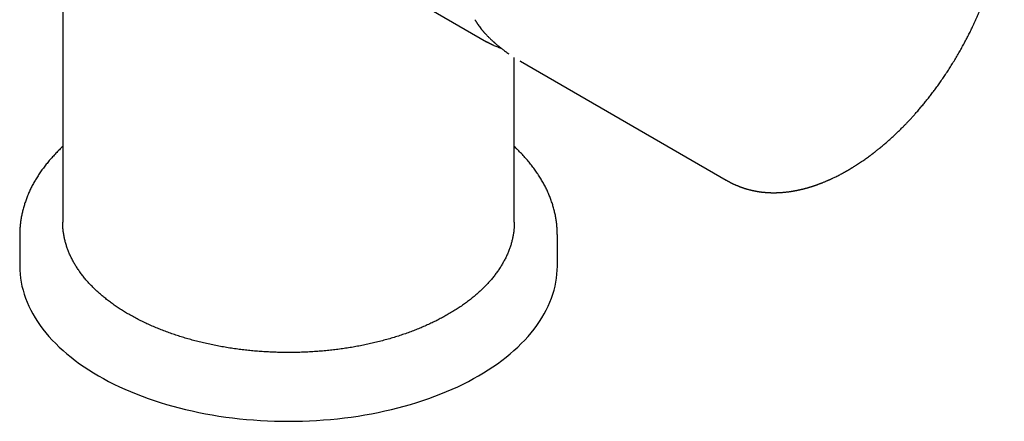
# Model space of a CAD drawing. Header units: millimetres. Extents: x 8 to 668, y 12 to 644.
# Tile 11 of 17: x 571 to 662, y 119 to 157. Entities that reach past the tile are written whole.
import ezdxf

# ---------------------------------------------------------------- set-up
doc = ezdxf.new("R2010")
doc.units = ezdxf.units.MM

msp = doc.modelspace()

# ---------------------------------------------------------------- linework, layer by layer
at = {"color": 7, "linetype": 'Continuous', "lineweight": 30}
for p, q in [((574.502, 221.848), (574.502, 137.811)), ((599.444, 162.934), (613.924, 154.575)), ((614.081, 154.487), (613.924, 154.575)), ((616.502, 137.811), (616.502, 153.105)), ((617.018, 152.789), (617.073, 152.757)), ((617.073, 152.757), (636.202, 141.714)), ((570.502, 136.586), (570.502, 133.728)), ((620.502, 133.728), (620.502, 136.586))]:
    msp.add_line(p, q, dxfattribs=at)
at = {"color": 7, "linetype": 'Continuous', "lineweight": 30, "flags": 128}
msp.add_lwpolyline([(570.502, 133.728), (570.511, 133.35), (570.536, 132.973), (570.579, 132.596), (570.639, 132.22), (570.716, 131.844), (570.81, 131.471), (570.921, 131.098), (571.048, 130.728), (571.193, 130.359), (571.354, 129.993), (571.532, 129.629), (571.726, 129.268), (571.936, 128.911), (572.163, 128.556), (572.405, 128.205), (572.663, 127.858), (572.937, 127.515), (573.227, 127.176), (573.532, 126.842), (573.851, 126.512), (574.186, 126.187), (574.535, 125.868), (574.899, 125.554), (575.277, 125.245), (575.668, 124.943), (576.073, 124.646), (576.492, 124.355), (576.923, 124.071), (577.368, 123.794), (577.824, 123.523), (578.293, 123.26), (578.774, 123.003), (579.266, 122.754), (579.769, 122.512), (580.283, 122.278), (580.807, 122.052), (581.342, 121.834), (581.886, 121.624), (582.44, 121.423), (583.002, 121.23), (583.573, 121.045), (584.152, 120.869), (584.739, 120.702), (585.334, 120.544), (585.935, 120.395), (586.543, 120.255), (587.157, 120.124), (587.777, 120.002), (588.402, 119.89), (589.032, 119.788), (589.666, 119.695), (590.304, 119.611), (590.946, 119.538), (591.591, 119.474), (592.239, 119.42), (592.889, 119.375), (593.541, 119.341), (594.194, 119.316), (594.848, 119.301), (595.502, 119.296), (596.156, 119.301), (596.81, 119.316), (597.464, 119.341), (598.115, 119.375), (598.765, 119.42), (599.413, 119.474), (600.058, 119.538), (600.7, 119.611), (601.338, 119.695), (601.973, 119.788), (602.602, 119.89), (603.228, 120.002), (603.847, 120.124), (604.461, 120.255), (605.069, 120.395), (605.67, 120.544), (606.265, 120.702), (606.852, 120.869), (607.431, 121.045), (608.002, 121.23), (608.565, 121.423), (609.118, 121.624), (609.662, 121.834), (610.197, 122.052), (610.721, 122.278), (611.235, 122.512), (611.738, 122.754), (612.23, 123.003), (612.711, 123.26), (613.18, 123.523), (613.636, 123.794), (614.081, 124.071), (614.512, 124.355), (614.931, 124.646), (615.336, 124.943), (615.728, 125.245), (616.105, 125.554), (616.469, 125.868), (616.818, 126.187), (617.153, 126.512), (617.473, 126.842), (617.777, 127.176), (618.067, 127.515), (618.341, 127.858), (618.599, 128.205), (618.842, 128.556), (619.068, 128.911), (619.278, 129.268), (619.473, 129.629), (619.65, 129.993), (619.811, 130.359), (619.956, 130.728), (620.083, 131.098), (620.194, 131.471), (620.288, 131.844), (620.365, 132.22), (620.425, 132.596), (620.468, 132.973), (620.494, 133.35), (620.502, 133.728)], dxfattribs=at)
at = {"color": 7, "linetype": 'Continuous', "lineweight": 30}
for points, knots in [([(636.202, 141.714), (636.215, 141.706), (636.238, 141.693), (636.267, 141.676), (636.291, 141.663), (636.315, 141.65), (636.341, 141.635), (636.367, 141.62), (636.39, 141.608), (636.41, 141.597), (636.432, 141.585), (636.456, 141.572), (636.482, 141.558), (636.506, 141.545), (636.531, 141.532), (636.557, 141.518), (636.586, 141.503), (636.616, 141.487), (636.656, 141.467), (636.706, 141.441), (636.768, 141.41), (636.832, 141.379), (636.897, 141.348), (636.966, 141.316), (637.037, 141.284), (637.112, 141.251), (637.18, 141.222), (637.246, 141.194), (637.314, 141.166), (637.385, 141.137), (637.456, 141.109), (637.517, 141.086), (637.574, 141.065), (637.627, 141.046), (637.683, 141.026), (637.74, 141.006), (637.793, 140.988), (637.844, 140.971), (637.895, 140.954), (637.952, 140.936), (638.014, 140.917), (638.077, 140.898), (638.137, 140.881), (638.201, 140.863), (638.274, 140.842), (638.359, 140.82), (638.451, 140.797), (638.543, 140.774), (638.636, 140.753), (638.734, 140.732), (638.836, 140.711), (638.942, 140.69), (639.029, 140.675), (639.095, 140.663), (639.139, 140.656), (639.178, 140.65), (639.215, 140.644), (639.261, 140.637), (639.319, 140.629), (639.389, 140.619), (639.465, 140.61), (639.546, 140.6), (639.631, 140.591), (639.711, 140.583), (639.784, 140.576), (639.847, 140.571), (639.904, 140.566), (639.959, 140.562), (640.015, 140.559), (640.077, 140.555), (640.143, 140.551), (640.21, 140.548), (640.274, 140.546), (640.336, 140.544), (640.399, 140.542), (640.464, 140.541), (640.527, 140.54), (640.59, 140.54), (640.654, 140.54), (640.72, 140.54), (640.784, 140.541), (640.842, 140.542), (640.893, 140.544), (640.937, 140.545), (640.977, 140.546), (641.02, 140.548), (641.069, 140.55), (641.129, 140.553), (641.201, 140.557), (641.283, 140.562), (641.367, 140.568), (641.45, 140.574), (641.549, 140.582), (641.667, 140.593), (641.807, 140.609), (641.95, 140.626), (642.07, 140.642), (642.166, 140.656), (642.231, 140.665), (642.289, 140.674), (642.338, 140.682), (642.384, 140.69), (642.434, 140.698), (642.491, 140.708), (642.552, 140.719), (642.612, 140.73), (642.67, 140.741), (642.72, 140.75), (642.762, 140.759), (642.799, 140.766), (642.837, 140.774), (642.881, 140.783), (642.937, 140.795), (643.003, 140.809), (643.078, 140.826), (643.146, 140.841), (643.204, 140.855), (643.252, 140.866), (643.297, 140.877), (643.337, 140.887), (643.369, 140.895), (643.397, 140.902), (643.423, 140.908), (643.451, 140.916), (643.482, 140.923), (643.523, 140.934), (643.576, 140.948), (643.646, 140.967), (643.719, 140.987), (643.792, 141.008), (643.857, 141.027), (643.916, 141.044), (643.967, 141.059), (644.016, 141.074), (644.067, 141.089), (644.12, 141.106), (644.175, 141.123), (644.231, 141.141), (644.287, 141.159), (644.345, 141.178), (644.402, 141.197), (644.454, 141.215), (644.498, 141.23), (644.532, 141.241), (644.558, 141.251), (644.583, 141.259), (644.609, 141.268), (644.639, 141.279), (644.68, 141.294), (644.736, 141.314), (644.807, 141.34), (644.887, 141.369), (644.972, 141.401), (645.061, 141.435), (645.157, 141.473), (645.261, 141.514), (645.372, 141.56), (645.485, 141.607), (645.589, 141.652), (645.678, 141.69), (645.747, 141.721), (645.806, 141.747), (645.858, 141.77), (645.916, 141.796), (645.987, 141.829), (646.072, 141.868), (646.186, 141.922), (646.326, 141.989), (646.494, 142.072), (646.67, 142.161), (646.845, 142.252), (647.019, 142.346), (647.156, 142.421), (647.261, 142.479), (647.33, 142.518), (647.395, 142.555), (647.453, 142.588), (647.502, 142.616), (647.542, 142.639), (647.575, 142.658), (647.599, 142.672), (647.618, 142.683), (647.638, 142.695), (647.665, 142.711), (647.701, 142.732), (647.746, 142.759), (647.8, 142.792), (647.864, 142.83), (647.936, 142.874), (648.013, 142.921), (648.091, 142.97), (648.169, 143.018), (648.246, 143.068), (648.362, 143.142), (648.516, 143.242), (648.708, 143.369), (648.897, 143.497), (649.083, 143.626), (649.259, 143.751), (649.425, 143.871), (649.58, 143.985), (649.697, 144.073), (649.775, 144.132), (649.814, 144.161), (649.847, 144.186), (649.873, 144.207), (649.893, 144.222), (649.91, 144.234), (649.929, 144.249), (649.956, 144.27), (649.993, 144.299), (650.04, 144.335), (650.095, 144.378), (650.158, 144.428), (650.23, 144.485), (650.306, 144.546), (650.386, 144.61), (650.546, 144.74), (650.787, 144.939), (651.104, 145.211), (651.416, 145.487), (651.726, 145.769), (651.977, 146.004), (652.171, 146.19), (652.308, 146.323), (652.445, 146.458), (652.582, 146.594), (652.705, 146.719), (652.81, 146.826), (652.894, 146.912), (652.966, 146.986), (653.025, 147.048), (653.076, 147.102), (653.124, 147.152), (653.172, 147.203), (653.221, 147.255), (653.274, 147.312), (653.333, 147.376), (653.398, 147.446), (653.469, 147.523), (653.553, 147.615), (653.651, 147.723), (653.764, 147.85), (653.887, 147.988), (654.017, 148.137), (654.195, 148.342), (654.416, 148.604), (654.678, 148.921), (654.942, 149.249), (655.208, 149.588), (655.474, 149.937), (655.741, 150.297), (656.009, 150.668), (656.276, 151.049), (656.543, 151.441), (656.809, 151.841), (657.071, 152.25), (657.331, 152.666), (657.588, 153.092), (657.838, 153.518), (658.077, 153.94), (658.303, 154.353), (658.521, 154.762), (658.729, 155.166), (658.929, 155.566), (659.131, 155.983), (659.333, 156.418), (659.535, 156.868), (659.726, 157.31), (659.886, 157.695), (660.018, 158.023), (660.125, 158.296), (660.228, 158.565), (660.325, 158.827), (660.417, 159.08), (660.502, 159.321), (660.581, 159.549), (660.653, 159.764), (660.719, 159.965), (660.78, 160.154), (660.827, 160.302), (660.86, 160.41), (660.882, 160.479), (660.9, 160.54), (660.915, 160.587), (660.925, 160.62), (660.932, 160.643), (660.938, 160.665), (660.947, 160.696), (660.961, 160.741), (660.98, 160.805), (661.003, 160.883), (661.028, 160.971), (661.056, 161.067), (661.084, 161.169), (661.116, 161.282), (661.149, 161.402), (661.182, 161.525), (661.215, 161.648), (661.265, 161.843), (661.333, 162.11), (661.418, 162.469), (661.503, 162.848), (661.587, 163.247), (661.65, 163.577), (661.697, 163.834), (661.729, 164.014), (661.757, 164.182), (661.782, 164.337), (661.804, 164.479), (661.821, 164.596), (661.835, 164.69), (661.845, 164.763), (661.854, 164.83), (661.862, 164.885), (661.868, 164.929), (661.872, 164.962), (661.876, 164.994), (661.881, 165.031), (661.887, 165.079), (661.895, 165.139), (661.904, 165.21), (661.914, 165.293), (661.925, 165.387), (661.937, 165.498), (661.951, 165.624), (661.964, 165.759), (661.977, 165.892), (661.991, 166.055), (662.007, 166.245), (662.022, 166.459), (662.035, 166.663), (662.044, 166.831), (662.05, 166.966), (662.054, 167.069), (662.058, 167.168), (662.061, 167.264), (662.064, 167.357), (662.066, 167.446), (662.067, 167.516), (662.068, 167.566), (662.068, 167.597), (662.068, 167.623), (662.069, 167.644), (662.069, 167.667), (662.069, 167.696), (662.069, 167.735), (662.07, 167.786), (662.07, 167.846), (662.07, 167.918), (662.069, 168.001), (662.069, 168.091), (662.067, 168.184), (662.065, 168.274), (662.063, 168.362), (662.061, 168.462), (662.057, 168.572), (662.052, 168.692), (662.046, 168.815), (662.039, 168.941), (662.032, 169.068), (662.024, 169.186), (662.016, 169.284), (662.01, 169.366), (662.004, 169.432), (661.999, 169.495), (661.994, 169.554), (661.989, 169.607), (661.985, 169.65), (661.981, 169.687), (661.977, 169.723), (661.973, 169.766), (661.968, 169.815), (661.961, 169.872), (661.953, 169.942), (661.943, 170.026), (661.932, 170.122), (661.919, 170.221), (661.905, 170.319), (661.891, 170.418), (661.877, 170.514), (661.862, 170.608), (661.848, 170.7), (661.833, 170.788), (661.819, 170.869), (661.807, 170.936), (661.797, 170.99), (661.789, 171.035), (661.78, 171.08), (661.771, 171.128), (661.76, 171.182), (661.746, 171.254), (661.728, 171.342), (661.706, 171.446), (661.677, 171.573), (661.643, 171.723), (661.601, 171.894), (661.567, 172.025), (661.542, 172.117), (661.527, 172.171), (661.513, 172.223), (661.5, 172.269), (661.488, 172.309), (661.478, 172.343), (661.469, 172.374), (661.46, 172.407), (661.448, 172.445), (661.435, 172.489), (661.421, 172.536), (661.406, 172.583), (661.392, 172.63), (661.377, 172.676), (661.352, 172.752), (661.318, 172.856), (661.271, 172.992), (661.221, 173.133), (661.165, 173.283), (661.104, 173.44), (661.044, 173.588), (660.982, 173.735), (660.919, 173.881), (660.859, 174.013), (660.808, 174.12), (660.764, 174.211), (660.715, 174.311), (660.662, 174.416), (660.608, 174.52), (660.555, 174.618), (660.506, 174.708), (660.467, 174.777), (660.436, 174.831), (660.412, 174.874), (660.384, 174.92), (660.357, 174.966), (660.33, 175.012), (660.302, 175.057), (660.276, 175.1), (660.253, 175.137), (660.232, 175.171), (660.211, 175.204), (660.186, 175.242), (660.159, 175.285), (660.13, 175.33), (660.095, 175.382), (660.057, 175.438), (660.017, 175.497), (659.98, 175.551), (659.944, 175.602), (659.908, 175.652), (659.875, 175.697), (659.847, 175.736), (659.824, 175.767), (659.801, 175.797), (659.777, 175.829), (659.75, 175.865), (659.712, 175.914), (659.663, 175.977), (659.605, 176.049), (659.547, 176.12), (659.489, 176.189), (659.43, 176.259), (659.372, 176.325), (659.318, 176.386), (659.27, 176.439), (659.226, 176.486), (659.185, 176.53), (659.143, 176.575), (659.102, 176.618), (659.062, 176.658), (659.026, 176.695), (658.987, 176.734), (658.947, 176.774), (658.907, 176.812), (658.871, 176.847), (658.837, 176.879), (658.801, 176.913), (658.761, 176.95), (658.718, 176.99), (658.669, 177.033), (658.618, 177.079), (658.567, 177.123), (658.519, 177.164), (658.473, 177.203), (658.406, 177.259), (658.321, 177.328), (658.222, 177.406), (658.125, 177.48), (658.025, 177.554), (657.921, 177.629), (657.834, 177.689), (657.766, 177.735), (657.723, 177.764), (657.682, 177.791), (657.642, 177.818), (657.598, 177.846), (657.553, 177.875), (657.513, 177.899), (657.478, 177.921), (657.445, 177.942), (657.412, 177.962), (657.382, 177.98), (657.36, 177.993), (657.344, 178.003), (657.33, 178.011), (657.311, 178.022), (657.284, 178.039), (657.245, 178.062), (657.214, 178.079), (657.197, 178.089)], [0, 0, 0, 0, 0.000769, 0.001364, 0.001806, 0.002305, 0.002914, 0.003545, 0.004023, 0.004418, 0.004908, 0.005518, 0.006092, 0.006697, 0.007197, 0.007824, 0.008552, 0.009275, 0.00998, 0.01137, 0.012878, 0.014521, 0.015997, 0.017657, 0.019512, 0.021288, 0.023125, 0.024542, 0.026168, 0.028162, 0.029792, 0.031389, 0.032654, 0.033959, 0.035333, 0.036776, 0.038106, 0.039277, 0.040476, 0.041897, 0.043449, 0.045013, 0.046482, 0.047808, 0.049637, 0.051808, 0.054031, 0.056233, 0.058471, 0.060744, 0.063265, 0.065784, 0.068301, 0.069452, 0.070489, 0.071383, 0.0722, 0.073107, 0.074634, 0.076283, 0.07803, 0.079927, 0.081956, 0.083913, 0.085497, 0.086967, 0.088254, 0.089438, 0.090722, 0.092121, 0.093675, 0.095256, 0.096684, 0.098024, 0.099444, 0.100954, 0.102398, 0.103742, 0.105164, 0.106747, 0.108166, 0.109462, 0.110627, 0.111595, 0.112407, 0.113338, 0.114426, 0.11567, 0.117388, 0.119206, 0.121123, 0.122971, 0.12464, 0.127724, 0.130732, 0.133843, 0.137144, 0.138622, 0.140098, 0.141385, 0.142429, 0.143284, 0.144373, 0.145684, 0.146987, 0.148358, 0.149613, 0.15072, 0.151625, 0.15234, 0.153124, 0.154083, 0.155217, 0.156746, 0.158367, 0.160061, 0.161093, 0.16215, 0.163165, 0.164006, 0.164713, 0.165238, 0.16578, 0.166382, 0.167043, 0.167763, 0.169023, 0.170506, 0.172226, 0.173702, 0.175196, 0.176439, 0.177457, 0.178486, 0.17957, 0.180709, 0.181891, 0.183089, 0.184302, 0.18553, 0.186773, 0.187921, 0.188868, 0.18956, 0.190083, 0.190564, 0.191122, 0.191757, 0.192469, 0.193784, 0.195301, 0.197019, 0.198866, 0.200751, 0.202674, 0.204988, 0.207354, 0.209772, 0.212212, 0.213946, 0.215421, 0.216638, 0.217645, 0.218732, 0.220355, 0.222197, 0.224142, 0.227569, 0.231139, 0.234856, 0.23874, 0.242298, 0.245988, 0.247473, 0.248978, 0.250393, 0.251627, 0.252661, 0.253522, 0.254211, 0.254726, 0.255069, 0.255418, 0.256003, 0.256777, 0.25774, 0.258891, 0.26026, 0.261825, 0.263498, 0.265167, 0.266833, 0.268494, 0.270152, 0.274278, 0.27838, 0.282458, 0.286485, 0.290373, 0.29387, 0.29724, 0.300482, 0.301471, 0.302321, 0.303032, 0.303605, 0.304038, 0.304338, 0.304664, 0.305287, 0.306105, 0.307117, 0.308323, 0.309724, 0.311289, 0.313016, 0.314759, 0.316497, 0.323622, 0.330655, 0.337596, 0.344509, 0.351511, 0.354621, 0.357748, 0.360893, 0.364055, 0.3672, 0.369421, 0.371364, 0.373028, 0.374412, 0.375518, 0.376645, 0.377745, 0.378865, 0.380116, 0.381509, 0.383043, 0.38472, 0.386538, 0.389026, 0.391737, 0.394673, 0.397833, 0.401217, 0.407584, 0.414076, 0.420689, 0.42742, 0.434271, 0.441241, 0.44833, 0.455539, 0.462868, 0.470317, 0.477749, 0.485297, 0.492962, 0.500701, 0.508063, 0.515306, 0.52243, 0.529435, 0.536322, 0.543089, 0.550912, 0.558571, 0.566064, 0.573393, 0.578064, 0.582665, 0.587197, 0.591641, 0.595898, 0.599951, 0.6038, 0.607375, 0.610754, 0.613937, 0.616925, 0.618177, 0.619383, 0.620419, 0.621243, 0.621743, 0.622112, 0.622411, 0.62285, 0.623648, 0.624706, 0.626026, 0.627606, 0.62914, 0.63086, 0.632765, 0.634827, 0.636908, 0.638988, 0.641067, 0.646785, 0.6525, 0.659301, 0.666099, 0.672893, 0.676207, 0.67931, 0.682199, 0.684876, 0.68734, 0.68959, 0.690958, 0.692234, 0.693414, 0.694439, 0.695117, 0.695684, 0.696168, 0.696778, 0.697628, 0.698676, 0.699922, 0.701365, 0.703006, 0.704845, 0.70724, 0.709642, 0.711993, 0.714293, 0.718275, 0.722095, 0.725753, 0.72925, 0.731173, 0.733036, 0.73484, 0.736584, 0.738269, 0.739894, 0.741434, 0.742105, 0.742674, 0.743142, 0.743508, 0.743867, 0.744357, 0.745103, 0.746034, 0.747148, 0.748445, 0.749996, 0.751734, 0.753472, 0.755159, 0.756793, 0.758374, 0.760754, 0.763004, 0.765125, 0.767762, 0.770166, 0.772389, 0.774488, 0.775818, 0.777094, 0.778315, 0.779481, 0.78052, 0.781392, 0.781983, 0.782674, 0.783503, 0.784469, 0.785573, 0.786814, 0.788593, 0.790534, 0.792485, 0.794438, 0.796395, 0.798354, 0.800204, 0.802056, 0.803895, 0.805552, 0.806984, 0.808004, 0.808868, 0.809736, 0.810725, 0.811834, 0.813063, 0.815176, 0.817334, 0.819523, 0.823136, 0.826771, 0.830334, 0.831516, 0.832691, 0.833828, 0.834836, 0.835705, 0.836436, 0.837063, 0.837737, 0.838572, 0.839567, 0.84061, 0.841647, 0.842676, 0.843698, 0.844711, 0.847757, 0.850627, 0.85389, 0.857288, 0.860947, 0.86472, 0.867629, 0.87138, 0.875125, 0.87713, 0.879213, 0.881804, 0.884468, 0.887093, 0.889604, 0.891919, 0.893987, 0.894924, 0.896044, 0.897326, 0.898553, 0.89967, 0.900967, 0.902092, 0.903105, 0.903918, 0.904787, 0.905814, 0.906987, 0.908225, 0.909514, 0.911226, 0.912891, 0.914389, 0.915768, 0.917183, 0.918615, 0.919617, 0.920486, 0.921304, 0.922228, 0.923263, 0.924387, 0.926586, 0.928753, 0.930851, 0.932979, 0.935084, 0.937247, 0.939125, 0.940807, 0.94227, 0.94363, 0.945012, 0.946602, 0.947752, 0.948957, 0.950236, 0.951604, 0.952959, 0.954113, 0.955062, 0.956284, 0.957513, 0.958875, 0.960413, 0.962062, 0.963665, 0.965056, 0.966427, 0.967914, 0.971097, 0.973888, 0.976651, 0.979391, 0.982283, 0.98528, 0.986433, 0.987672, 0.988631, 0.989627, 0.990774, 0.991946, 0.993029, 0.993686, 0.994482, 0.995368, 0.996077, 0.996585, 0.996883, 0.99718, 0.997518, 0.99809, 0.998917, 1, 1, 1, 1]), ([(612.843, 156.618), (612.858, 156.592), (612.885, 156.543), (612.924, 156.475), (612.959, 156.417), (612.988, 156.369), (613.013, 156.33), (613.033, 156.298), (613.05, 156.271), (613.067, 156.245), (613.086, 156.216), (613.109, 156.182), (613.164, 156.1), (613.253, 155.975), (613.351, 155.845), (613.422, 155.756), (613.462, 155.706), (613.502, 155.657), (613.541, 155.611), (613.577, 155.568), (613.612, 155.527), (613.646, 155.488), (613.681, 155.448), (613.719, 155.405), (613.764, 155.356), (613.816, 155.299), (613.876, 155.236), (613.943, 155.166), (614.018, 155.09), (614.102, 155.006), (614.194, 154.916), (614.26, 154.854), (614.294, 154.822)], [0, 0, 0, 0, 0.042853, 0.080111, 0.111816, 0.137998, 0.159373, 0.177225, 0.190862, 0.204096, 0.220089, 0.238839, 0.260122, 0.355028, 0.44601, 0.47482, 0.503276, 0.530579, 0.556134, 0.57994, 0.602001, 0.624457, 0.644496, 0.668404, 0.696183, 0.727841, 0.763385, 0.802828, 0.846186, 0.893481, 0.944741, 1, 1, 1, 1]), ([(614.294, 154.822), (614.317, 154.8), (614.361, 154.759), (614.422, 154.703), (614.473, 154.657), (614.514, 154.62), (614.546, 154.591), (614.571, 154.569), (614.593, 154.549), (614.616, 154.529), (614.65, 154.499), (614.695, 154.46), (614.752, 154.41), (614.817, 154.354), (614.889, 154.293), (614.969, 154.226), (615.057, 154.154), (615.152, 154.076), (615.255, 153.994), (615.365, 153.907), (615.48, 153.819), (615.656, 153.687), (615.82, 153.566), (615.948, 153.477), (615.976, 153.458)], [0, 0, 0, 0, 0.044092, 0.081987, 0.113684, 0.139184, 0.158487, 0.171877, 0.185039, 0.199469, 0.215167, 0.246352, 0.281579, 0.320848, 0.364157, 0.412514, 0.465078, 0.521845, 0.582816, 0.647989, 0.716401, 0.7846, 0.952808, 1, 1, 1, 1]), ([(613.924, 154.575), (613.94, 154.565), (613.97, 154.548), (614.009, 154.528), (614.037, 154.512), (614.065, 154.496), (614.099, 154.478), (614.14, 154.456), (614.188, 154.43), (614.243, 154.401), (614.305, 154.37), (614.373, 154.337), (614.443, 154.303), (614.515, 154.269), (614.624, 154.219), (614.771, 154.156), (614.919, 154.097), (615.031, 154.055), (615.105, 154.028), (615.177, 154.002), (615.241, 153.98), (615.279, 153.968), (615.295, 153.962)], [0, 0, 0, 0, 0.028459, 0.05239, 0.072722, 0.094153, 0.11763, 0.151467, 0.188812, 0.229666, 0.27733, 0.329022, 0.382861, 0.436701, 0.490541, 0.625138, 0.759732, 0.812608, 0.865484, 0.917963, 0.966533, 1, 1, 1, 1]), ([(574.502, 144.828), (574.456, 144.784), (574.351, 144.687), (574.194, 144.534), (574.029, 144.369), (573.867, 144.203), (573.709, 144.036), (573.554, 143.867), (573.403, 143.698), (573.255, 143.526), (573.111, 143.354), (572.971, 143.18), (572.834, 143.005), (572.701, 142.829), (572.572, 142.652), (572.446, 142.474), (572.324, 142.295), (572.206, 142.115), (572.092, 141.934), (571.982, 141.751), (571.875, 141.568), (571.772, 141.385), (571.674, 141.2), (571.579, 141.014), (571.488, 140.828), (571.401, 140.641), (571.318, 140.453), (571.239, 140.264), (571.164, 140.075), (571.093, 139.886), (571.026, 139.695), (570.963, 139.504), (570.904, 139.313), (570.849, 139.121), (570.797, 138.929), (570.75, 138.736), (570.708, 138.543), (570.669, 138.349), (570.634, 138.155), (570.603, 137.961), (570.576, 137.767), (570.554, 137.572), (570.535, 137.377), (570.52, 137.182), (570.51, 136.986), (570.504, 136.79), (570.501, 136.657), (570.502, 136.589), (570.502, 136.586)], [0, 0, 0, 0, 0.018413, 0.041144, 0.063864, 0.086572, 0.109267, 0.131948, 0.154613, 0.177262, 0.199893, 0.222505, 0.245097, 0.267667, 0.290214, 0.312738, 0.335237, 0.357711, 0.380158, 0.402579, 0.424971, 0.447336, 0.469672, 0.491979, 0.514257, 0.536506, 0.558727, 0.58092, 0.603086, 0.625225, 0.647338, 0.669426, 0.691492, 0.713535, 0.735558, 0.757563, 0.779552, 0.801526, 0.823489, 0.845441, 0.867387, 0.889329, 0.911269, 0.93321, 0.955155, 0.977107, 0.99907, 1, 1, 1, 1]), ([(620.502, 136.587), (620.502, 136.649), (620.501, 136.777), (620.495, 136.969), (620.485, 137.165), (620.471, 137.362), (620.452, 137.558), (620.43, 137.754), (620.403, 137.95), (620.372, 138.146), (620.337, 138.341), (620.298, 138.537), (620.254, 138.733), (620.207, 138.928), (620.155, 139.123), (620.099, 139.318), (620.039, 139.513), (619.974, 139.707), (619.906, 139.901), (619.833, 140.094), (619.756, 140.287), (619.674, 140.48), (619.589, 140.672), (619.499, 140.864), (619.405, 141.055), (619.307, 141.245), (619.204, 141.435), (619.097, 141.624), (618.986, 141.812), (618.871, 142), (618.752, 142.186), (618.628, 142.372), (618.5, 142.557), (618.369, 142.741), (618.233, 142.924), (618.093, 143.106), (617.948, 143.286), (617.8, 143.466), (617.648, 143.644), (617.492, 143.821), (617.332, 143.997), (617.167, 144.172), (616.999, 144.345), (616.827, 144.517), (616.662, 144.678), (616.552, 144.781), (616.502, 144.827)], [0, 0, 0, 0, 0.020904, 0.042897, 0.064908, 0.08694, 0.108996, 0.131078, 0.153191, 0.175336, 0.197516, 0.219733, 0.241991, 0.26429, 0.286635, 0.309025, 0.331464, 0.353952, 0.376491, 0.399083, 0.421728, 0.444427, 0.46718, 0.489988, 0.512851, 0.535769, 0.558741, 0.581768, 0.604848, 0.62798, 0.651164, 0.674397, 0.69768, 0.721011, 0.744387, 0.767807, 0.791269, 0.814772, 0.838314, 0.861892, 0.885505, 0.909151, 0.932828, 0.956533, 0.980266, 1, 1, 1, 1]), ([(610.351, 129.239), (610.214, 129.161), (609.94, 129.005), (609.515, 128.779), (609.079, 128.56), (608.634, 128.349), (608.178, 128.144), (607.713, 127.946), (607.239, 127.756), (606.748, 127.571), (606.241, 127.391), (605.717, 127.217), (605.184, 127.051), (604.643, 126.895), (604.095, 126.747), (603.548, 126.611), (603.003, 126.486), (602.461, 126.371), (601.914, 126.265), (601.362, 126.168), (600.805, 126.079), (600.245, 125.999), (599.68, 125.929), (599.104, 125.866), (598.516, 125.812), (597.916, 125.767), (597.314, 125.731), (596.711, 125.706), (596.107, 125.691), (595.511, 125.686), (594.925, 125.691), (594.348, 125.705), (593.772, 125.728), (593.197, 125.76), (592.625, 125.801), (592.054, 125.851), (591.486, 125.91), (590.912, 125.979), (590.332, 126.059), (589.748, 126.15), (589.169, 126.251), (588.595, 126.361), (588.027, 126.48), (587.473, 126.607), (586.935, 126.741), (586.411, 126.881), (585.894, 127.03), (585.384, 127.186), (584.882, 127.351), (584.388, 127.523), (583.902, 127.703), (583.418, 127.894), (582.936, 128.096), (582.456, 128.309), (581.988, 128.53), (581.53, 128.758), (581.085, 128.994), (580.657, 129.234), (580.248, 129.476), (579.857, 129.722), (579.478, 129.973), (579.111, 130.23), (578.756, 130.493), (578.414, 130.762), (578.085, 131.035), (577.764, 131.319), (577.452, 131.612), (577.15, 131.914), (576.864, 132.222), (576.593, 132.534), (576.337, 132.85), (576.102, 133.166), (575.885, 133.481), (575.686, 133.794), (575.502, 134.11), (575.333, 134.428), (575.18, 134.75), (575.042, 135.073), (574.919, 135.399), (574.811, 135.732), (574.717, 136.071), (574.638, 136.417), (574.578, 136.765), (574.534, 137.113), (574.507, 137.462), (574.504, 137.695), (574.502, 137.811)], [0, 0, 0, 0, 0.011667, 0.023333, 0.035, 0.046667, 0.058333, 0.07, 0.081667, 0.093333, 0.105556, 0.117778, 0.13, 0.142222, 0.154444, 0.166667, 0.178333, 0.19, 0.201667, 0.213333, 0.225, 0.236667, 0.248333, 0.26, 0.272222, 0.284445, 0.296667, 0.308889, 0.321111, 0.333333, 0.345, 0.356667, 0.368333, 0.38, 0.391667, 0.403333, 0.415, 0.426667, 0.438889, 0.451111, 0.463333, 0.475556, 0.487778, 0.5, 0.511667, 0.523333, 0.535, 0.546667, 0.558333, 0.57, 0.581667, 0.593333, 0.605556, 0.617778, 0.63, 0.642222, 0.654444, 0.666667, 0.678333, 0.69, 0.701667, 0.713333, 0.725, 0.736667, 0.748333, 0.76, 0.772222, 0.784445, 0.796667, 0.808889, 0.821111, 0.833333, 0.845, 0.856667, 0.868333, 0.88, 0.891667, 0.903333, 0.915, 0.926667, 0.938889, 0.951111, 0.963333, 0.975556, 0.987778, 1, 1, 1, 1]), ([(616.502, 137.811), (616.501, 137.7), (616.498, 137.478), (616.473, 137.145), (616.433, 136.812), (616.378, 136.48), (616.307, 136.15), (616.22, 135.82), (616.117, 135.492), (615.997, 135.161), (615.859, 134.826), (615.702, 134.489), (615.527, 134.155), (615.337, 133.824), (615.13, 133.495), (614.91, 133.176), (614.678, 132.865), (614.435, 132.563), (614.178, 132.264), (613.907, 131.97), (613.622, 131.68), (613.323, 131.395), (613.011, 131.115), (612.68, 130.835), (612.331, 130.556), (611.962, 130.28), (611.58, 130.009), (611.184, 129.745), (610.775, 129.488), (610.493, 129.322), (610.351, 129.239)], [0, 0, 0, 0, 0.035, 0.07, 0.105, 0.14, 0.175, 0.21, 0.245, 0.28, 0.316667, 0.353334, 0.39, 0.426667, 0.463333, 0.5, 0.535, 0.57, 0.605, 0.64, 0.675, 0.71, 0.745, 0.78, 0.816667, 0.853334, 0.89, 0.926667, 0.963333, 1, 1, 1, 1])]:
    msp.add_open_spline(points, degree=3, knots=knots, dxfattribs=at)

doc.saveas('drawing.dxf')
